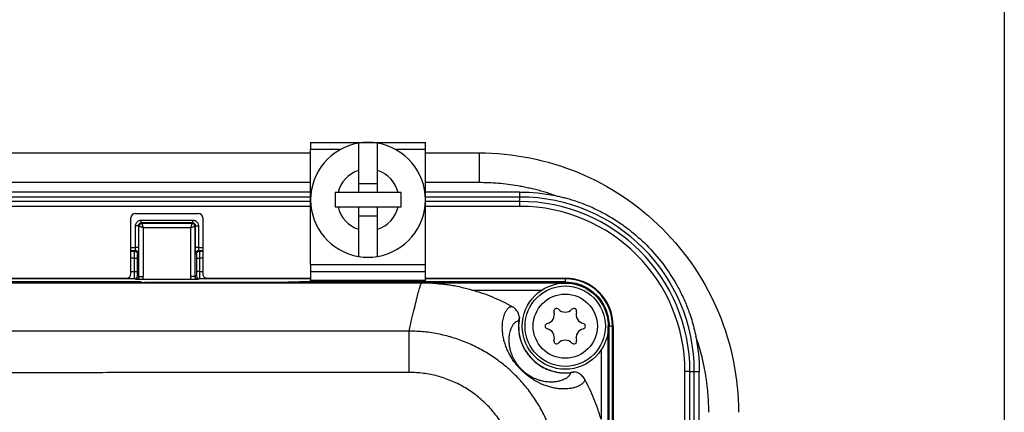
# Model space of a CAD drawing. Extents: x 3 to 428, y 3 to 275.
# Tile 41 of 42: x 368 to 428, y 183 to 207. Entities that reach past the tile are written whole.
import ezdxf

# ---------------------------------------------------------------- set-up
doc = ezdxf.new("R2010")
doc.units = 0
doc.linetypes.add('SLD-SOLID', pattern=[0])
doc.layers.get('0').update_dxf_attribs({"linetype": 'CONTINUOUS'})
doc.layers.add('BORDER', color=7, linetype='SLD-SOLID')

msp = doc.modelspace()

# ---------------------------------------------------------------- linework, layer by layer
at = {"color": 7, "linetype": 'SLD-SOLID'}
for p, q in [((385.508, 199.1665), (385.508, 198.729)), ((385.508, 199.1665), (392.508, 199.1665)), ((385.508, 191.729), (385.508, 198.729)), ((392.508, 198.729), (392.508, 199.1665)), ((392.508, 191.729), (392.508, 198.729)), ((310.4521, 198.5269), (385.508, 198.5269)), ((392.508, 198.5269), (395.7821, 198.5269)), ((395.7821, 198.5269), (395.7821, 196.7156)), ((388.4306, 197.4569), (388.4306, 196.104)), ((389.5856, 196.104), (389.5856, 197.4569)), ((388.4306, 196.664), (389.5856, 196.664)), ((385.508, 196.1385), (310.4521, 196.1385)), ((387.1784, 196.104), (386.9956, 196.104)), ((388.4306, 196.104), (387.1784, 196.104)), ((389.5856, 196.104), (388.4306, 196.104)), ((390.8377, 196.104), (389.5856, 196.104)), ((391.0206, 196.104), (390.8377, 196.104)), ((398.2675, 196.1385), (392.508, 196.1385)), ((398.2675, 195.835), (398.2675, 196.1385)), ((398.2675, 195.5669), (398.2675, 195.835)), ((385.508, 195.2635), (310.4521, 195.2635)), ((386.9956, 195.229), (387.1784, 195.229)), ((387.1784, 195.229), (388.4306, 195.229)), ((388.4306, 195.229), (388.4306, 193.876)), ((388.4306, 195.229), (389.5856, 195.229)), ((389.5856, 193.876), (389.5856, 195.229)), ((389.5856, 195.229), (390.8377, 195.229)), ((390.8377, 195.229), (391.0206, 195.229)), ((398.2675, 195.2635), (392.508, 195.2635)), ((398.2675, 195.2635), (398.2675, 195.5669)), ((374.5546, 191.1511), (374.5546, 194.5635)), ((374.8171, 194.826), (378.6671, 194.826)), ((378.9296, 194.5635), (378.9296, 191.1511)), ((389.5856, 194.669), (388.4306, 194.669)), ((374.8348, 192.7551), (374.8348, 194.0822)), ((375.0429, 194.0489), (375.0096, 194.0822)), ((375.0096, 194.0822), (375.0096, 192.7551)), ((375.0429, 190.9943), (375.0429, 194.0489)), ((375.1843, 194.2569), (375.1843, 194.4317)), ((375.1843, 194.4317), (378.3174, 194.4317)), ((375.2176, 194.2236), (375.1843, 194.2569)), ((378.3174, 194.2569), (375.1843, 194.2569)), ((378.2841, 194.2236), (375.2176, 194.2236)), ((378.1967, 193.9615), (375.305, 193.9615)), ((375.305, 193.9615), (375.305, 190.9943)), ((378.1967, 190.9943), (378.1967, 193.9615)), ((378.2841, 194.2236), (378.3174, 194.2569)), ((378.4922, 194.0822), (378.4589, 194.0489)), ((378.4589, 190.9943), (378.4589, 194.0489)), ((378.4922, 192.7551), (378.4922, 194.0822)), ((378.4922, 194.0822), (378.6669, 194.0822)), ((378.6669, 194.0822), (378.6669, 192.7551)), ((375.0096, 192.7551), (374.8348, 192.7551)), ((378.6669, 192.7551), (378.4922, 192.7551)), ((374.7614, 192.1005), (374.9362, 192.1005)), ((374.7614, 191.2879), (374.7614, 192.1005)), ((374.7745, 192.5374), (374.8174, 192.5803)), ((374.9362, 192.1005), (374.9362, 191.2878)), ((374.9922, 192.4055), (374.9492, 192.3626)), ((378.5525, 192.3626), (378.5096, 192.4055)), ((378.5655, 191.2878), (378.5655, 192.1005)), ((378.7273, 192.5374), (378.6843, 192.5803)), ((378.7403, 192.1004), (378.7403, 191.2878)), ((385.508, 191.729), (392.508, 191.729)), ((385.508, 191.729), (385.508, 191.2915)), ((392.508, 191.2915), (392.508, 191.729)), ((374.9497, 191.0254), (375.0429, 190.9943)), ((375.0429, 190.9943), (375.305, 190.9943)), ((378.4589, 190.9943), (378.552, 191.0254)), ((378.7403, 191.2878), (378.5655, 191.2878)), ((385.508, 191.2915), (392.508, 191.2915)), ((385.508, 191.2915), (385.508, 190.7665)), ((392.508, 190.7665), (392.508, 191.2915)), ((392.2646, 190.5906), (303.8896, 190.5906)), ((375.1593, 190.6594), (320.9949, 190.6594)), ((374.7749, 190.8504), (321.3793, 190.8504)), ((321.8621, 190.8885), (374.2921, 190.8885)), ((374.8673, 190.8196), (374.7749, 190.8504)), ((375.1726, 190.6494), (375.1593, 190.6594)), ((378.2352, 190.8151), (375.2666, 190.8151)), ((382.8771, 190.6273), (376.0471, 190.6273)), ((376.1141, 190.6441), (384.0351, 190.6441)), ((378.7268, 190.8504), (378.6344, 190.8196)), ((379.1921, 190.8885), (385.508, 190.8885)), ((384.8271, 190.6594), (383.3961, 190.6317)), ((401.0146, 190.6594), (384.8271, 190.6594)), ((385.508, 190.7665), (392.508, 190.7665)), ((385.508, 190.6594), (385.508, 190.7665)), ((392.2669, 190.6018), (392.2646, 190.5906)), ((392.2669, 190.6018), (401.0146, 190.6018)), ((392.508, 190.8885), (401.0321, 190.8885)), ((392.508, 190.6594), (392.508, 190.7665)), ((401.0146, 190.6018), (401.0146, 190.6594)), ((403.6508, 179.2146), (403.6508, 187.9656)), ((403.7084, 142.5697), (403.7084, 187.9656)), ((403.9169, 171.3478), (403.9169, 187.9656)), ((403.955, 187.9656), (403.955, 171.8131)), ((408.6334, 185.201), (408.33, 185.201)), ((408.33, 132.0269), (408.33, 185.201)), ((408.6334, 185.201), (408.9015, 185.201)), ((408.9015, 185.201), (409.205, 185.201)), ((409.205, 132.0269), (409.205, 185.201))]:
    msp.add_line(p, q, dxfattribs=at)
at = {"color": 8, "linetype": 'SLD-SOLID'}
for p, q in [((387.3136, 198.729), (385.508, 198.729)), ((392.508, 198.729), (390.7025, 198.729)), ((385.508, 196.7156), (310.4521, 196.7156)), ((395.7821, 196.7156), (392.508, 196.7156)), ((385.508, 195.835), (310.4521, 195.835)), ((398.2675, 195.835), (392.508, 195.835)), ((385.508, 195.5669), (310.4521, 195.5669)), ((398.2675, 195.5669), (392.508, 195.5669)), ((374.5546, 192.7551), (374.8348, 192.7551)), ((378.6669, 192.7551), (378.9296, 192.7551)), ((374.5546, 192.5803), (374.8174, 192.5803)), ((374.5546, 192.5374), (374.7745, 192.5374)), ((374.7614, 192.1005), (374.5546, 192.1005)), ((378.6843, 192.5803), (378.9296, 192.5803)), ((378.7273, 192.5374), (378.9296, 192.5374)), ((378.9296, 192.1004), (378.7403, 192.1004)), ((374.5546, 191.2879), (374.7614, 191.2879)), ((378.7403, 191.2878), (378.9296, 191.2878)), ((376.1141, 190.6273), (376.1141, 190.6441)), ((385.508, 190.8504), (378.7268, 190.8504)), ((401.0321, 190.8504), (392.508, 190.8504)), ((401.0146, 190.5906), (401.0146, 190.6018)), ((401.0321, 190.8504), (401.0321, 190.8885)), ((401.0321, 190.8504), (401.0322, 190.6576)), ((395.3466, 190.1644), (399.5983, 190.1644)), ((403.7084, 187.9656), (403.6571, 187.9656)), ((403.9169, 187.9656), (403.7084, 187.9657)), ((403.9169, 187.9656), (403.955, 187.9656)), ((403.2134, 186.5053), (403.2134, 182.2976)), ((408.6334, 132.0269), (408.6334, 185.201)), ((408.9015, 132.0269), (408.9015, 185.201))]:
    msp.add_line(p, q, dxfattribs=at)
at = {"color": 7, "linetype": 'SLD-SOLID', "flags": 128}
msp.add_lwpolyline([(391.5188, 185.1467), (391.5186, 185.4534), (391.5183, 185.756), (391.5181, 186.0502), (391.5179, 186.332), (391.5176, 186.5976), (391.5174, 186.8433), (391.5173, 187.0658), (391.5171, 187.2619), (391.517, 187.4291), (391.5169, 187.565), (391.5168, 187.6677)], dxfattribs=at)
at = {"color": 7, "linetype": 'SLD-SOLID'}
for radius in [2.625, 2.45, 1.9564]:
    msp.add_circle((401.0321, 187.9656), radius, dxfattribs=at)
for centre, radius, start, end in [((389.008, 195.6665), 3.5, 99.497234, 260.502766), ((389.008, 195.6665), 3.5, 80.502766, 99.497234), ((389.008, 195.6665), 3.5, 279.497234, 80.502766), ((389.008, 195.6665), 1.8812, 107.877129, 166.552273), ((389.008, 195.6665), 1.8812, 13.447727, 72.122871), ((398.2675, 185.201), 10.6341, 0, 90), ((389.008, 195.6665), 1.8812, 193.447727, 252.122871), ((389.008, 195.6665), 1.8812, 287.877129, 346.552273), ((398.2675, 185.201), 10.3659, 0, 90), ((398.2675, 185.201), 10.0625, 0, 90), ((374.8171, 194.5635), 0.2625, 90, 180), ((378.6671, 194.5635), 0.2625, 0, 90), ((375.2182, 194.0483), 0.1753, 90.18391, 179.816625), ((374.8169, 192.405), 0.1753, 0.18298, 89.816485), ((389.008, 195.6665), 3.5, 260.502766, 279.497234), ((374.7747, 191.0255), 0.1751, 270.09521, 359.973679), ((378.7271, 191.0255), 0.1751, 180.0261, 269.904478), ((401.0321, 187.9656), 2.9229, 0, 90), ((401.0321, 187.9656), 2.8848, 0, 90), ((401.0321, 187.9656), 2.8437, 168.68394, 281.646996), ((399.8071, 188.6729), 0.5619, 283.064313, 16.935687), ((400.5017, 188.8844), 0.1641, 43.064313, 196.935687), ((401.0321, 189.3801), 0.5619, 223.064313, 316.935687), ((401.5626, 188.8844), 0.1641, 343.064313, 136.935687), ((402.2571, 188.6729), 0.5619, 163.064313, 256.935687), ((399.9712, 187.9656), 0.1641, 103.064313, 256.935687), ((402.093, 187.9656), 0.1641, 283.064313, 76.935687), ((399.8071, 187.2584), 0.5619, 343.064313, 76.935687), ((402.2571, 187.2584), 0.5619, 103.064313, 196.935687), ((400.5017, 187.0469), 0.1641, 163.064313, 316.935687), ((401.0321, 186.5511), 0.5619, 43.064313, 136.935687), ((401.5626, 187.0469), 0.1641, 223.064313, 16.935687)]:
    msp.add_arc(centre, radius, start, end, dxfattribs=at)
for centre, major_axis, ratio, start_param, end_param in [((374.2921, 191.1511), (0, -0.2626), 0.9996573, 0, 1.5707963), ((379.1921, 191.1511), (0, 0.2626), 0.9996573, 1.5707963, 3.1415927), ((376.0471, 190.6502), (0.875, 0), 0.0261859, 3.1764992, 4.712389)]:
    msp.add_ellipse(centre, major_axis=major_axis, ratio=ratio, start_param=start_param, end_param=end_param, dxfattribs=at)
for points, knots in [([(388.4306, 199.1185), (388.4306, 198.913), (388.4306, 198.4995), (388.4306, 197.9327), (388.4306, 197.5763), (388.4306, 197.4569)], [0, 0, 0, 0, 0.3964616, 0.7978789, 1, 1, 1, 1]), ([(389.5856, 197.4569), (389.5856, 197.6829), (389.5856, 198.089), (389.5856, 198.6421), (389.5856, 198.9593), (389.5856, 199.1185)], [0, 0, 0, 0, 0.3847348, 0.6912319, 1, 1, 1, 1]), ([(400.4212, 195.9243), (400.3146, 195.9609), (400.1014, 196.0339), (399.7786, 196.1337), (399.4538, 196.2262), (399.1267, 196.3107), (398.7974, 196.3874), (398.466, 196.4562), (398.0496, 196.5323), (397.5478, 196.6073), (396.9602, 196.6695), (396.3715, 196.7084), (395.9786, 196.7132), (395.7821, 196.7156)], [0, 0, 0, 0, 0.0715129, 0.1429552, 0.2143684, 0.2857937, 0.3572727, 0.4288465, 0.5005563, 0.6258404, 0.7506938, 0.8753391, 1, 1, 1, 1]), ([(400.4212, 195.9243), (400.5099, 195.9058), (400.6933, 195.8675), (400.9753, 195.7985), (401.2733, 195.7171), (401.5865, 195.6211), (402.0523, 195.462), (402.6564, 195.2189), (403.4026, 194.8521), (404.164, 194.4023), (405.052, 193.7738), (406.0267, 192.9147), (407.0546, 191.739), (407.7913, 190.5952), (408.2842, 189.5913), (408.5497, 188.9333), (408.7431, 188.3517), (408.8828, 187.8555), (408.9549, 187.5212), (408.9908, 187.3547)], [0, 0, 0, 0, 0.0211915, 0.0438337, 0.0679255, 0.0934659, 0.1204534, 0.1830817, 0.2456802, 0.3148356, 0.3897754, 0.4999312, 0.6179727, 0.7541435, 0.816791, 0.8794691, 0.9199849, 0.9601631, 1, 1, 1, 1]), ([(374.8348, 194.0822), (374.8357, 194.1009), (374.8374, 194.1379), (374.8508, 194.1918), (374.8721, 194.2428), (374.9048, 194.2956), (374.9518, 194.3473), (375.0174, 194.3927), (375.0961, 194.4252), (375.1546, 194.4295), (375.1843, 194.4317)], [0, 0, 0, 0, 0.1025042, 0.2022952, 0.3019065, 0.4038847, 0.5409629, 0.6808873, 0.8377091, 1, 1, 1, 1]), ([(375.0096, 194.0822), (375.0072, 194.0822), (374.9874, 194.0822), (374.9231, 194.0822), (374.8791, 194.0822), (374.8348, 194.0822)], [0, 0, 0, 0, 0.5, 0.5, 1, 1, 1, 1]), ([(375.1843, 194.2569), (375.1712, 194.2561), (375.145, 194.2545), (375.1076, 194.241), (375.0742, 194.2201), (375.0462, 194.1922), (375.0254, 194.1587), (375.012, 194.1214), (375.0104, 194.0953), (375.0096, 194.0822)], [0, 0, 0, 0, 0.1433417, 0.2863098, 0.4290312, 0.5716332, 0.7142436, 0.8569901, 1, 1, 1, 1]), ([(375.305, 193.9615), (375.2888, 193.967), (375.2577, 193.9774), (375.2142, 193.9918), (375.1767, 194.0042), (375.1452, 194.0147), (375.1031, 194.0288), (375.0578, 194.0438), (375.0477, 194.0472), (375.0429, 194.0489)], [0, 0, 0, 0, 0.1253132, 0.2406656, 0.3460799, 0.4415879, 0.5272343, 0.772024, 1, 1, 1, 1]), ([(375.2176, 194.2236), (375.2182, 194.222), (375.2193, 194.2188), (375.2245, 194.2034), (375.2322, 194.18), (375.2457, 194.1392), (375.2696, 194.0679), (375.2923, 193.9996), (375.305, 193.9615)], [0, 0, 0, 0, 0.1128441, 0.2294237, 0.3500951, 0.4751795, 0.7069783, 1, 1, 1, 1]), ([(378.1967, 193.9615), (378.2016, 193.9757), (378.2112, 194.0034), (378.2244, 194.0432), (378.2362, 194.0792), (378.2466, 194.1109), (378.2557, 194.1384), (378.2676, 194.174), (378.2799, 194.2112), (378.2827, 194.2195), (378.2841, 194.2236)], [0, 0, 0, 0, 0.1102921, 0.2150107, 0.3141843, 0.4078469, 0.496039, 0.5788094, 0.794829, 1, 1, 1, 1]), ([(378.4589, 194.0489), (378.4575, 194.0484), (378.4548, 194.0475), (378.4421, 194.0432), (378.4231, 194.0369), (378.3855, 194.0244), (378.3123, 194.0004), (378.2374, 193.9752), (378.1967, 193.9615)], [0, 0, 0, 0, 0.1017907, 0.2061625, 0.3133791, 0.4236837, 0.6869314, 1, 1, 1, 1]), ([(378.4589, 194.0489), (378.4587, 194.0965), (378.4363, 194.1453), (378.3874, 194.1913), (378.3701, 194.2023), (378.3305, 194.2186), (378.3078, 194.2236), (378.2841, 194.2236)], [0, 0, 0, 0, 0.5, 0.5, 0.75, 0.75, 1, 1, 1, 1]), ([(378.3174, 194.2569), (378.3174, 194.2592), (378.3174, 194.2791), (378.3174, 194.3434), (378.3174, 194.3874), (378.3174, 194.4317)], [0, 0, 0, 0, 0.5, 0.5, 1, 1, 1, 1]), ([(378.3174, 194.4317), (378.3362, 194.4308), (378.3732, 194.4291), (378.427, 194.4157), (378.478, 194.3944), (378.5308, 194.3616), (378.5825, 194.3146), (378.6279, 194.2491), (378.6605, 194.1704), (378.6647, 194.1119), (378.6669, 194.0822)], [0, 0, 0, 0, 0.1025042, 0.2022952, 0.3019065, 0.4038847, 0.5409629, 0.6808873, 0.8377091, 1, 1, 1, 1]), ([(378.4922, 194.0822), (378.4914, 194.0953), (378.4897, 194.1215), (378.4762, 194.1589), (378.4554, 194.1923), (378.4274, 194.2202), (378.394, 194.2411), (378.3567, 194.2545), (378.3305, 194.2561), (378.3174, 194.2569)], [0, 0, 0, 0, 0.1433385, 0.2863045, 0.4290248, 0.5716268, 0.7142383, 0.8569869, 1, 1, 1, 1]), ([(388.4306, 193.876), (388.4306, 193.65), (388.4306, 193.2439), (388.4306, 192.6908), (388.4306, 192.3736), (388.4306, 192.2144)], [0, 0, 0, 0, 0.3847348, 0.6912319, 1, 1, 1, 1]), ([(389.5856, 192.2144), (389.5856, 192.4199), (389.5856, 192.8334), (389.5856, 193.4002), (389.5856, 193.7567), (389.5856, 193.876)], [0, 0, 0, 0, 0.3964601, 0.7978774, 1, 1, 1, 1]), ([(374.8174, 192.5803), (374.8188, 192.5819), (374.8215, 192.585), (374.825, 192.6003), (374.828, 192.6211), (374.8305, 192.646), (374.8324, 192.6731), (374.8338, 192.701), (374.8346, 192.7284), (374.8347, 192.7464), (374.8348, 192.7551)], [0, 0, 0, 0, 0.1526645, 0.2974032, 0.4342231, 0.5631338, 0.6841478, 0.7972815, 0.9025564, 1, 1, 1, 1]), ([(375.0096, 192.7551), (375.0095, 192.7279), (375.0095, 192.6954), (375.0089, 192.6653), (375.0088, 192.6603)], [0, 0, 0, 0, 0.8341918, 1, 1, 1, 1]), ([(378.4932, 192.6409), (378.4932, 192.6435), (378.4922, 192.6781), (378.4922, 192.7181), (378.4922, 192.7551)], [0, 0, 0, 0, 0.0753421, 1, 1, 1, 1]), ([(378.6669, 192.7551), (378.667, 192.7434), (378.6673, 192.7188), (378.6688, 192.6817), (378.6712, 192.6451), (378.6747, 192.6127), (378.679, 192.5877), (378.6825, 192.5828), (378.6843, 192.5803)], [0, 0, 0, 0, 0.1316166, 0.2772013, 0.4368051, 0.610461, 0.7981891, 1, 1, 1, 1]), ([(374.7614, 192.1005), (374.7614, 192.1196), (374.7615, 192.1592), (374.7618, 192.2195), (374.7624, 192.2813), (374.7634, 192.3427), (374.7649, 192.4009), (374.7667, 192.4533), (374.769, 192.4961), (374.7717, 192.5274), (374.7735, 192.534), (374.7745, 192.5374)], [0, 0, 0, 0, 0.086328, 0.1788413, 0.277543, 0.3824378, 0.493531, 0.6108308, 0.734343, 0.8640671, 1, 1, 1, 1]), ([(374.7745, 192.5374), (374.8201, 192.5372), (374.8655, 192.5183), (374.9302, 192.4537), (374.9491, 192.4083), (374.9492, 192.3626)], [0, 0, 0, 0, 0.5, 0.5, 1, 1, 1, 1]), ([(374.9492, 192.3626), (374.9485, 192.361), (374.9469, 192.3579), (374.9447, 192.3444), (374.9426, 192.3236), (374.9405, 192.2933), (374.9383, 192.2463), (374.9365, 192.1815), (374.9363, 192.1276), (374.9362, 192.1005)], [0, 0, 0, 0, 0.1115487, 0.2205695, 0.3299733, 0.4613328, 0.595838, 0.7960949, 1, 1, 1, 1]), ([(378.6843, 192.5803), (378.6386, 192.5802), (378.5933, 192.5613), (378.5286, 192.4966), (378.5097, 192.4512), (378.5096, 192.4055)], [0, 0, 0, 0, 0.5, 0.5, 1, 1, 1, 1]), ([(378.5525, 192.3626), (378.5526, 192.4083), (378.5715, 192.4537), (378.6362, 192.5183), (378.6816, 192.5372), (378.7273, 192.5374)], [0, 0, 0, 0, 0.5, 0.5, 1, 1, 1, 1]), ([(378.5655, 192.1005), (378.5655, 192.1146), (378.5654, 192.1427), (378.5649, 192.1837), (378.564, 192.2263), (378.5625, 192.2689), (378.5601, 192.3132), (378.5568, 192.3514), (378.5539, 192.3588), (378.5525, 192.3626)], [0, 0, 0, 0, 0.1068757, 0.2116776, 0.3169898, 0.4532939, 0.5933542, 0.7947825, 1, 1, 1, 1]), ([(378.5655, 192.1005), (378.5679, 192.1004), (378.5877, 192.1004), (378.652, 192.1004), (378.696, 192.1004), (378.7403, 192.1004)], [0, 0, 0, 0, 0.5, 0.5, 1, 1, 1, 1]), ([(378.7273, 192.5374), (378.7279, 192.5354), (378.7292, 192.5316), (378.7311, 192.5153), (378.7329, 192.4926), (378.7345, 192.4637), (378.7359, 192.43), (378.737, 192.3926), (378.738, 192.3525), (378.7388, 192.3105), (378.7394, 192.2677), (378.7399, 192.2247), (378.7401, 192.1823), (378.7403, 192.1409), (378.7403, 192.1137), (378.7403, 192.1004)], [0, 0, 0, 0, 0.0938284, 0.1848373, 0.2730317, 0.3584146, 0.4409873, 0.5207493, 0.5976952, 0.6718212, 0.7431208, 0.8115927, 0.8772313, 0.9400364, 1, 1, 1, 1]), ([(374.7749, 190.8504), (374.7743, 190.8517), (374.7729, 190.8542), (374.771, 190.8694), (374.7691, 190.8915), (374.7675, 190.9202), (374.766, 190.9541), (374.7648, 190.992), (374.7637, 191.0327), (374.7629, 191.0753), (374.7623, 191.1189), (374.7619, 191.1624), (374.7616, 191.2054), (374.7614, 191.2471), (374.7614, 191.2745), (374.7614, 191.2879)], [0, 0, 0, 0, 0.0948562, 0.1867216, 0.2756018, 0.3614998, 0.4444169, 0.5243524, 0.6013006, 0.6752569, 0.7462148, 0.8141726, 0.8791243, 0.9410697, 1, 1, 1, 1]), ([(374.7614, 191.2879), (374.802, 191.2879), (374.8488, 191.2878), (374.916, 191.2878), (374.9341, 191.2878), (374.9362, 191.2878)], [0, 0, 0, 0, 0.5, 0.5, 1, 1, 1, 1]), ([(375.0429, 190.9943), (375.0429, 190.9485), (375.024, 190.903), (374.959, 190.8383), (374.9133, 190.8196), (374.8673, 190.8196)], [0, 0, 0, 0, 0.5, 0.5, 1, 1, 1, 1]), ([(374.9362, 191.2878), (374.9362, 191.2733), (374.9363, 191.2445), (374.9369, 191.2025), (374.9379, 191.1592), (374.9394, 191.1158), (374.9419, 191.0715), (374.9454, 191.034), (374.9482, 191.0283), (374.9497, 191.0254)], [0, 0, 0, 0, 0.1070832, 0.2120342, 0.3175747, 0.4540387, 0.594293, 0.7952494, 1, 1, 1, 1]), ([(378.2352, 190.8151), (378.2276, 190.8342), (378.2124, 190.8723), (378.1994, 190.9328), (378.1976, 190.9738), (378.1967, 190.9943)], [0, 0, 0, 0, 0.3340292, 0.6651878, 1, 1, 1, 1]), ([(378.4589, 190.9943), (378.4557, 190.9943), (378.4281, 190.9943), (378.3268, 190.9943), (378.257, 190.9943), (378.1967, 190.9943)], [0, 0, 0, 0, 0.5, 0.5, 1, 1, 1, 1]), ([(378.6344, 190.8196), (378.5884, 190.8196), (378.5427, 190.8384), (378.4777, 190.9031), (378.4588, 190.9486), (378.4589, 190.9943)], [0, 0, 0, 0, 0.5, 0.5, 1, 1, 1, 1]), ([(378.552, 191.0254), (378.5528, 191.0265), (378.5544, 191.0287), (378.5567, 191.0412), (378.5589, 191.0615), (378.5611, 191.0918), (378.5633, 191.1392), (378.5652, 191.2051), (378.5654, 191.2601), (378.5655, 191.2878)], [0, 0, 0, 0, 0.1117817, 0.2209609, 0.3306051, 0.4620592, 0.5966647, 0.7965061, 1, 1, 1, 1]), ([(378.7403, 191.2878), (378.7403, 191.2686), (378.7403, 191.2287), (378.7399, 191.1677), (378.7393, 191.105), (378.7383, 191.0427), (378.7368, 190.9835), (378.7348, 190.9306), (378.7325, 190.8879), (378.7297, 190.8577), (378.7278, 190.8529), (378.7268, 190.8504)], [0, 0, 0, 0, 0.0848603, 0.1762729, 0.2742408, 0.3787684, 0.4898612, 0.6075275, 0.7317736, 0.8625989, 1, 1, 1, 1]), ([(375.2666, 190.8151), (375.2485, 190.8152), (375.2121, 190.8152), (375.1583, 190.8154), (375.1052, 190.8158), (375.0539, 190.8164), (375.0041, 190.817), (374.9398, 190.8181), (374.8965, 190.819), (374.8673, 190.8196)], [0, 0, 0, 0, 0.1099188, 0.2214931, 0.3374163, 0.4600958, 0.5843876, 0.7200614, 1, 1, 1, 1]), ([(375.2394, 190.6292), (375.2411, 190.6298), (375.2443, 190.6309), (375.2604, 190.6325), (375.2847, 190.634), (375.3257, 190.6358), (375.3956, 190.6377), (375.5008, 190.6398), (375.6213, 190.6416), (375.7626, 190.643), (375.9283, 190.6439), (376.0506, 190.644), (376.1141, 190.6441)], [0, 0, 0, 0, 0.0717122, 0.140268, 0.2063785, 0.2708362, 0.3807413, 0.5001923, 0.6193283, 0.7295399, 0.8597108, 1, 1, 1, 1]), ([(378.6344, 190.8196), (378.6052, 190.819), (378.5621, 190.8181), (378.4979, 190.817), (378.4334, 190.8162), (378.3472, 190.8153), (378.2717, 190.8152), (378.2352, 190.8151)], [0, 0, 0, 0, 0.2805788, 0.4135891, 0.5407055, 0.7778226, 1, 1, 1, 1]), ([(383.3961, 190.6317), (383.3165, 190.6305), (383.1574, 190.6279), (382.9705, 190.6275), (382.8771, 190.6273)], [0, 0, 0, 0, 0.5000181, 1, 1, 1, 1]), ([(391.5168, 187.6677), (391.575, 187.9273), (391.6913, 188.446), (391.8405, 189.0834), (391.9702, 189.616), (392.0782, 190.0344), (392.164, 190.338), (392.2289, 190.5364), (392.2527, 190.5726), (392.2646, 190.5906)], [0, 0, 0, 0, 0.1437199, 0.2871109, 0.4301988, 0.5730074, 0.7155609, 0.8578833, 1, 1, 1, 1]), ([(395.3466, 190.1644), (395.2445, 190.1921), (395.0196, 190.2529), (394.6573, 190.3369), (394.2865, 190.4121), (393.936, 190.4706), (393.6003, 190.5107), (393.2726, 190.5408), (392.9322, 190.5773), (392.6115, 190.6022), (392.3781, 190.6019), (392.2669, 190.6018)], [0, 0, 0, 0, 0.1005984, 0.2214585, 0.3542918, 0.4623246, 0.5624083, 0.6785305, 0.7778518, 0.894073, 1, 1, 1, 1]), ([(401.0146, 190.6594), (401.1909, 190.6493), (401.5435, 190.6293), (402.0521, 190.4691), (402.5208, 190.2202), (402.9316, 189.8826), (403.2691, 189.4719), (403.5181, 189.0031), (403.6783, 188.4945), (403.6983, 188.1419), (403.7084, 187.9656)], [0, 0, 0, 0, 0.1250004, 0.2499999, 0.3750002, 0.4999999, 0.6249996, 0.7500003, 0.8750003, 1, 1, 1, 1]), ([(403.6709, 187.9657), (403.6701, 188.0134), (403.6687, 188.1085), (403.6569, 188.2504), (403.638, 188.3908), (403.6115, 188.5298), (403.5774, 188.6673), (403.5358, 188.8033), (403.4416, 189.061), (403.254, 189.4251), (402.9673, 189.7747), (402.701, 190.0161), (402.4837, 190.1751), (402.2517, 190.3125), (402.0865, 190.3834), (402.0034, 190.4191)], [0, 0, 0, 0, 0.0454845, 0.0906339, 0.1355784, 0.1804502, 0.2253821, 0.2705064, 0.3159536, 0.4867787, 0.6577527, 0.7437117, 0.8288022, 0.91393, 1, 1, 1, 1]), ([(397.8063, 189.1477), (397.6119, 189.2523), (397.223, 189.4614), (396.6147, 189.7322), (395.9903, 189.9721), (395.5612, 190.1003), (395.3466, 190.1644)], [0, 0, 0, 0, 0.2482445, 0.4964847, 0.7482395, 1, 1, 1, 1]), ([(402.2022, 184.7476), (402.2061, 184.7235), (402.214, 184.6759), (402.1918, 184.6024), (402.1459, 184.5296), (402.0781, 184.4607), (401.9944, 184.3976), (401.8999, 184.3418), (401.7937, 184.2917), (401.6812, 184.2493), (401.5315, 184.2045), (401.3367, 184.1637), (401.131, 184.1429), (400.9799, 184.1383), (400.8939, 184.1383), (400.8069, 184.1409), (400.719, 184.1462), (400.6164, 184.1554), (400.4983, 184.1703), (400.363, 184.1932), (400.2266, 184.2222), (400.0892, 184.2574), (399.9512, 184.2989), (399.8127, 184.3467), (399.6685, 184.4031), (399.5187, 184.4689), (399.363, 184.5457), (399.2085, 184.6308), (399.0489, 184.7283), (398.8845, 184.8392), (398.7149, 184.9666), (398.5489, 185.1055), (398.385, 185.2577), (398.2252, 185.4222), (398.0932, 185.5737), (397.9866, 185.7074), (397.8992, 185.8256), (397.8153, 185.9477), (397.7354, 186.0733), (397.6603, 186.2016), (397.591, 186.3308), (397.5273, 186.4611), (397.4667, 186.5978), (397.4102, 186.7398), (397.3591, 186.8864), (397.315, 187.0325), (397.2779, 187.1781), (397.2476, 187.3228), (397.2242, 187.4662), (397.206, 187.6219), (397.1953, 187.7874), (397.1946, 187.9601), (397.2042, 188.1301), (397.2249, 188.2987), (397.2575, 188.4635), (397.3014, 188.6199), (397.3468, 188.7399), (397.3894, 188.8313), (397.4266, 188.8997), (397.4666, 188.9621), (397.5087, 189.0174), (397.5526, 189.0647), (397.6179, 189.1202), (397.7042, 189.1651), (397.7721, 189.1535), (397.8063, 189.1477)], [0, 0, 0, 0, 0.0333606, 0.0661013, 0.0982249, 0.1296864, 0.1568963, 0.1824565, 0.2068643, 0.230121, 0.249645, 0.2862088, 0.3196749, 0.3295575, 0.3391377, 0.3484165, 0.3573952, 0.3660752, 0.3784909, 0.3902883, 0.4014744, 0.4120568, 0.4220451, 0.4314507, 0.4402872, 0.4495953, 0.4581292, 0.46593, 0.4730521, 0.4804377, 0.4869796, 0.4928983, 0.49849, 0.5042575, 0.5102859, 0.5145577, 0.5191638, 0.5241751, 0.5298305, 0.5359349, 0.5425257, 0.5496323, 0.5572779, 0.5664116, 0.576183, 0.5866085, 0.5977015, 0.609473, 0.621932, 0.6350858, 0.6527988, 0.6717031, 0.6918076, 0.7140136, 0.7389659, 0.7656142, 0.7939629, 0.8104821, 0.8280911, 0.8463089, 0.8651361, 0.8845729, 0.904439, 0.9517576, 1, 1, 1, 1]), ([(398.2437, 188.5236), (398.2182, 188.619), (398.1673, 188.8097), (397.9987, 189.022), (397.8615, 189.1117), (397.8063, 189.1477)], [0, 0, 0, 0, 0.3743883, 0.7487637, 1, 1, 1, 1]), ([(398.1988, 188.2943), (398.1992, 188.2972), (398.1999, 188.3031), (398.2014, 188.3152), (398.2046, 188.339), (398.2121, 188.3868), (398.2268, 188.4613), (398.2365, 188.4972), (398.2437, 188.5236)], [0, 0, 0, 0, 0.0084046, 0.0175696, 0.0398643, 0.1064855, 0.3430578, 1, 1, 1, 1]), ([(401.3466, 185.1288), (401.3386, 185.0886), (401.3223, 185.0073), (401.2149, 184.8789), (401.0424, 184.754), (400.8463, 184.6675), (400.6745, 184.6175), (400.56, 184.5919), (400.4331, 184.5718), (400.2938, 184.5588), (400.1421, 184.5552), (399.9731, 184.5627), (399.787, 184.5848), (399.5817, 184.6272), (399.4096, 184.6781), (399.2781, 184.7266), (399.1921, 184.7618), (399.1072, 184.8003), (399.0128, 184.8472), (398.896, 184.9115), (398.7545, 185.0006), (398.5986, 185.1151), (398.4676, 185.2275), (398.3714, 185.3204), (398.3089, 185.3854), (398.2542, 185.4461), (398.1879, 185.5239), (398.1092, 185.6252), (398.0256, 185.7461), (397.9387, 185.8879), (397.8551, 186.0478), (397.7788, 186.2239), (397.734, 186.353), (397.7072, 186.4421), (397.6936, 186.4908), (397.681, 186.5396), (397.6695, 186.5883), (397.659, 186.6369), (397.6496, 186.6855), (397.6359, 186.764), (397.6216, 186.8707), (397.6128, 186.9844), (397.6096, 187.0813), (397.6097, 187.162), (397.6126, 187.2406), (397.6182, 187.317), (397.6263, 187.3912), (397.6418, 187.4972), (397.6696, 187.6281), (397.7101, 187.7605), (397.7529, 187.8694), (397.795, 187.9571), (397.8395, 188.0343), (397.8858, 188.101), (397.9334, 188.1578), (398.003, 188.2255), (398.0935, 188.285), (398.1639, 188.2913), (398.1988, 188.2943)], [0, 0, 0, 0, 0.0625695, 0.1265729, 0.1904248, 0.2529573, 0.2747691, 0.2959425, 0.3165475, 0.3388801, 0.3599418, 0.3795662, 0.4026185, 0.423115, 0.4410947, 0.4479722, 0.45437, 0.4602957, 0.4657588, 0.4728723, 0.48135, 0.4882797, 0.4940836, 0.4967852, 0.4994856, 0.5016275, 0.5038733, 0.508814, 0.5145471, 0.5212207, 0.5317365, 0.544226, 0.5587704, 0.5629812, 0.5673253, 0.5718035, 0.5764162, 0.5811641, 0.5860478, 0.5910675, 0.6055771, 0.6211275, 0.6315785, 0.6422936, 0.6532742, 0.6645216, 0.676037, 0.6878215, 0.7166693, 0.7470304, 0.7702973, 0.7937099, 0.8172723, 0.8409885, 0.864862, 0.88893, 0.9450323, 1, 1, 1, 1]), ([(398.1988, 188.2943), (398.188, 188.1417), (398.1686, 187.867), (398.2051, 187.5588), (398.2404, 187.3755), (398.2608, 187.2862), (398.2814, 187.2074), (398.3012, 187.139), (398.3195, 187.0808), (398.3685, 186.9354), (398.4622, 186.7105), (398.6081, 186.4521), (398.7493, 186.2494), (398.8759, 186.0929), (399.0417, 185.9148), (399.2559, 185.7236), (399.5276, 185.533), (399.8154, 185.3771), (400.115, 185.2565), (400.4219, 185.1713), (400.7319, 185.1219), (401.0413, 185.1044), (401.2454, 185.1207), (401.3466, 185.1288)], [0, 0, 0, 0, 0.0894936, 0.1610914, 0.1809843, 0.1988834, 0.2147879, 0.2286986, 0.2406148, 0.2505363, 0.3186092, 0.3830089, 0.4239121, 0.463181, 0.5008153, 0.5662752, 0.6308544, 0.6945571, 0.7573848, 0.8193401, 0.8804257, 0.9406445, 1, 1, 1, 1]), ([(391.5168, 187.6677), (377.036, 187.6582), (348.0748, 187.6391), (319.1137, 187.6409), (304.6334, 187.6418)], [0, 0, 0, 0, 0.5000091, 1, 1, 1, 1]), ([(400.7065, 178.4852), (400.6955, 178.8001), (400.6737, 179.4255), (400.5214, 180.347), (400.2876, 181.2367), (399.9698, 182.0869), (399.5764, 182.8909), (399.1143, 183.6429), (398.5905, 184.3377), (398.0072, 184.9777), (397.3642, 185.5622), (396.6608, 186.0897), (395.9025, 186.5523), (395.0952, 186.9436), (394.2452, 187.2578), (393.3596, 187.4875), (392.4463, 187.6362), (391.8276, 187.6572), (391.5168, 187.6677)], [0, 0, 0, 0, 0.0655642, 0.1302516, 0.194027, 0.2569246, 0.3189747, 0.3801636, 0.4404797, 0.4999266, 0.5602462, 0.6211903, 0.682763, 0.7449515, 0.8077437, 0.8711715, 0.9352693, 1, 1, 1, 1]), ([(409.7821, 182.7156), (409.7813, 182.8279), (409.7797, 183.0524), (409.767, 183.3889), (409.7468, 183.7251), (409.7182, 184.0609), (409.6815, 184.3965), (409.6366, 184.7317), (409.5704, 185.1497), (409.4747, 185.6484), (409.3384, 186.2243), (409.1797, 186.7942), (409.0538, 187.1678), (408.9908, 187.3547)], [0, 0, 0, 0, 0.071229, 0.1424297, 0.2136439, 0.2849133, 0.3562795, 0.427784, 0.4994681, 0.6248257, 0.7498857, 0.8748698, 1, 1, 1, 1]), ([(391.5188, 185.1467), (385.7389, 185.1419), (378.5349, 185.136), (371.1909, 185.1297), (369.487, 185.1283), (369.0674, 185.1279), (368.6478, 185.1275), (368.2281, 185.1272), (367.8085, 185.1268), (367.3889, 185.1264), (366.9986, 185.1261), (366.0492, 185.1253), (364.5265, 185.124), (362.0069, 185.122), (359.0461, 185.1197), (355.6257, 185.1172), (352.9979, 185.1155), (351.1929, 185.1143), (350.241, 185.1137), (349.2814, 185.1131), (348.2452, 185.1125), (346.0009, 185.1112), (342.5333, 185.1093), (337.9465, 185.1073), (333.4072, 185.1057), (328.9665, 185.1046), (324.6245, 185.104), (320.4054, 185.1039), (316.3082, 185.1043), (312.3316, 185.1052), (308.4501, 185.1064), (305.8941, 185.1077), (304.632, 185.1084)], [0, 0, 0, 0, 0.1995665, 0.2487397, 0.2535692, 0.2583987, 0.2632283, 0.2680578, 0.2728873, 0.2777168, 0.2825463, 0.2863646, 0.3104974, 0.3351202, 0.3733611, 0.4127268, 0.4532173, 0.4640945, 0.4750501, 0.4860841, 0.497228, 0.5108253, 0.5635765, 0.6169548, 0.6691983, 0.7203069, 0.7702806, 0.8191195, 0.8659817, 0.9117491, 0.9564219, 1, 1, 1, 1]), ([(398.1805, 178.4869), (398.1698, 178.7763), (398.1484, 179.3559), (397.972, 180.2108), (397.6945, 181.0379), (397.308, 181.8227), (396.8222, 182.5509), (396.245, 183.2097), (395.5862, 183.7871), (394.8578, 184.2734), (394.0724, 184.6601), (393.2446, 184.938), (392.3889, 185.1147), (391.8086, 185.136), (391.5188, 185.1467)], [0, 0, 0, 0, 0.082974, 0.1661376, 0.2493742, 0.3327058, 0.4163536, 0.499822, 0.5832686, 0.6669538, 0.7503812, 0.8336545, 0.9169211, 1, 1, 1, 1]), ([(401.6062, 185.1804), (401.576, 185.1719), (401.5355, 185.1604), (401.4496, 185.1432), (401.3965, 185.135), (401.3698, 185.1315), (401.3563, 185.1299), (401.3498, 185.1291), (401.3466, 185.1288)], [0, 0, 0, 0, 0.6723168, 0.9010868, 0.9639199, 0.9842665, 0.9924778, 1, 1, 1, 1]), ([(402.2022, 184.7476), (402.1457, 184.8287), (402.0327, 184.9909), (401.81, 185.1276), (401.6606, 185.1663), (401.6062, 185.1804)], [0, 0, 0, 0, 0.3887195, 0.7774518, 1, 1, 1, 1]), ([(403.2134, 182.2976), (403.1505, 182.5083), (403.0248, 182.9297), (402.788, 183.549), (402.5183, 184.1581), (402.3076, 184.5511), (402.2022, 184.7476)], [0, 0, 0, 0, 0.2482522, 0.4965002, 0.7482469, 1, 1, 1, 1])]:
    msp.add_open_spline(points, degree=3, knots=knots, dxfattribs=at)
for points in [[(395.7821, 198.5269), (397.8519, 198.5269), (401.9901, 197.7036), (407.2536, 194.1871), (410.7701, 188.9236), (411.5934, 184.7854), (411.5934, 182.7156)], [(386.9956, 196.104), (386.9956, 195.9581), (386.9956, 195.6665), (386.9956, 195.3748), (386.9956, 195.229)], [(391.0206, 195.229), (391.0206, 195.3748), (391.0206, 195.6665), (391.0206, 195.9581), (391.0206, 196.104)], [(398.2675, 196.1385), (398.9901, 196.1385), (399.7127, 196.0666), (400.4212, 195.9243)], [(375.2666, 190.8151), (375.2922, 190.8711), (375.3054, 190.9328), (375.305, 190.9943)], [(408.9908, 187.3547), (409.1331, 186.6462), (409.205, 185.9236), (409.205, 185.201)]]:
    msp.add_open_spline(points, degree=3, dxfattribs=at)
at = {"color": 8, "linetype": 'SLD-SOLID'}
for points, knots in [([(375.0088, 192.6603), (375.0085, 192.6399), (375.0078, 192.5963), (375.0057, 192.5367), (375.0026, 192.4753), (374.998, 192.4213), (374.9941, 192.4108), (374.9922, 192.4055)], [0, 0, 0, 0, 0.146877, 0.3138394, 0.4851855, 0.7403944, 1, 1, 1, 1]), ([(378.5096, 192.4055), (378.5081, 192.4093), (378.5051, 192.4167), (378.5011, 192.4511), (378.4979, 192.4974), (378.4951, 192.5584), (378.4939, 192.611), (378.4932, 192.6409)], [0, 0, 0, 0, 0.2087172, 0.4159652, 0.5885622, 0.7658153, 1, 1, 1, 1])]:
    msp.add_open_spline(points, degree=3, knots=knots, dxfattribs=at)
at = {"layer": 'BORDER', "color": 7}
msp.add_line((427.8002, 275.203), (427.8002, 3.6084), dxfattribs=at)

doc.saveas('drawing.dxf')
